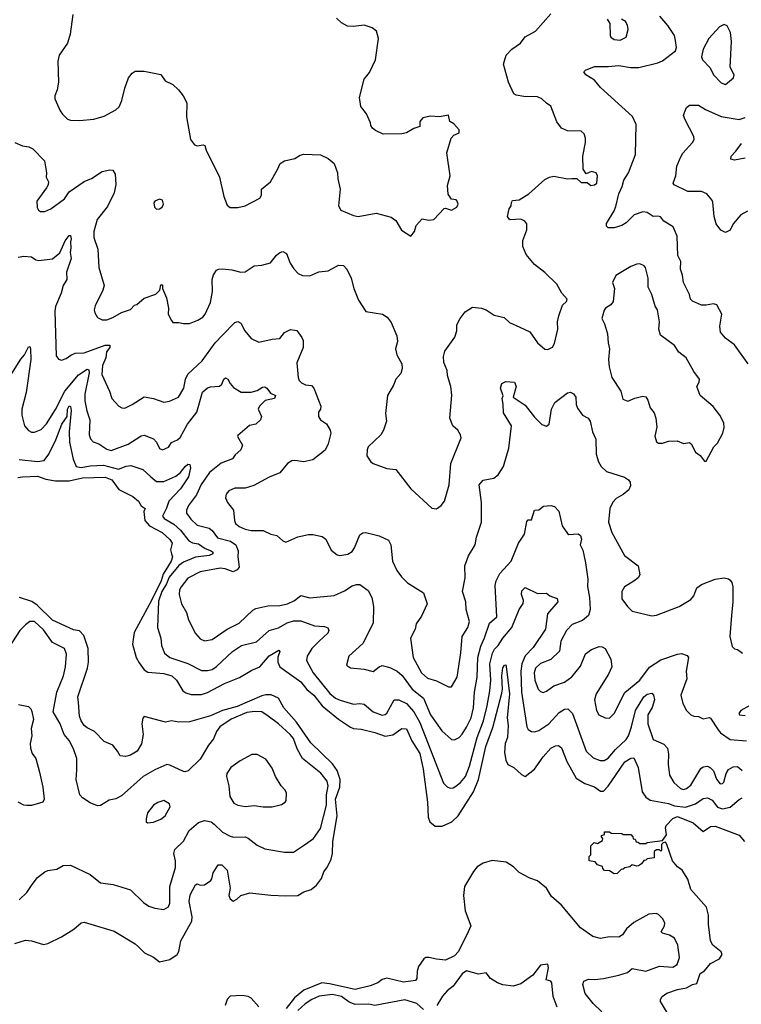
# Model space of a CAD drawing. Extents: x 2143765 to 2212931, y 878955 to 1017455.
# Tile 129 of 256: x 2195757 to 2200549, y 924153 to 930691. Entities that reach past the tile are written whole.
import ezdxf

# ---------------------------------------------------------------- set-up
doc = ezdxf.new("R2010")
doc.units = 0

msp = doc.modelspace()

# ---------------------------------------------------------------- linework, layer by layer
at = {"layer": '0CON20XD'}
for points in [[(2196109.4, 930725), (2196092.5, 930595), (2196074.3, 930535.7), (2196020, 930455), (2196010.6, 930415), (2196016, 930275), (2196006.2, 930225), (2195990, 930185), (2195990, 930165), (2196026.2, 930085), (2196042.7, 930062.7), (2196075, 930031.2), (2196095, 930023.8), (2196155, 930022), (2196249.5, 930030.5), (2196318.8, 930051.2), (2196395, 930091.2), (2196417.3, 930112.7), (2196435.8, 930154.2), (2196456, 930235), (2196480, 930305), (2196505, 930336.7), (2196525, 930348.8), (2196585, 930350), (2196695, 930326.2), (2196723.3, 930285), (2196775, 930261.2), (2196811.2, 930225), (2196843.8, 930185), (2196868.3, 930138.3), (2196866.1, 930046.1), (2196892, 929895), (2196918.8, 929858.8), (2196935, 929853.8), (2196975, 929860), (2196986.1, 929856.1), (2196996, 929825), (2197084.1, 929644.1), (2197113.6, 929516.4), (2197135, 929460), (2197155, 929443.3), (2197205, 929443.8), (2197254.1, 929455.9), (2197351.2, 929505), (2197362.5, 929525), (2197363.8, 929565), (2197422.5, 929615), (2197470, 929695), (2197486.7, 929735), (2197516, 929754), (2197585, 929770), (2197619.7, 929790.3), (2197645, 929797.5), (2197755, 929792.5), (2197805, 929769.2), (2197845.8, 929735), (2197867.3, 929675), (2197869.5, 929635), (2197886.2, 929565), (2197873.8, 929455), (2197890, 929425), (2197975, 929390), (2198005, 929384.3), (2198125, 929406.7), (2198225, 929378.8), (2198255, 929356.7), (2198292.3, 929292.3), (2198355, 929252.5), (2198378.8, 929285), (2198390, 929325), (2198430.8, 929369.2), (2198475, 929360.5), (2198507.5, 929365), (2198575, 929436.7), (2198585, 929440), (2198625, 929426), (2198660.8, 929445), (2198668.1, 929465), (2198662, 929485), (2198655, 929493.8), (2198625, 929498.8), (2198601.9, 929531.9), (2198598.8, 929588.8), (2198616, 929655), (2198593.9, 929806.1), (2198623.3, 929905), (2198640, 929925), (2198675, 929940), (2198675, 929960), (2198639.3, 929999.3), (2198613.9, 930013.9), (2198605, 930056.7), (2198545, 930046.7), (2198485, 930050), (2198435, 930040), (2198414.2, 930015.8), (2198415, 929982.5), (2198375, 929968.8), (2198325, 929938.8), (2198295, 929932), (2198171.7, 929931.7), (2198120, 929955), (2198100.7, 929970.7), (2198088.3, 929988.3), (2198087.5, 930005), (2198060, 930065), (2198023.3, 930115), (2198013.3, 930175), (2198043.8, 930295), (2198079.7, 930340.3), (2198121.2, 930425), (2198140, 930565), (2198126.7, 930615), (2198097.7, 930637.7), (2198045, 930653.8), (2197975, 930646.2), (2197935, 930648.8), (2197895, 930670), (2197860.5, 930700.5)], [(2199078.7, 928648.7), (2199145, 928619.2), (2199195, 928545.8), (2199245, 928504), (2199265, 928501.2), (2199295, 928516.7), (2199308.3, 928541.7), (2199331.9, 928635), (2199329.2, 928685), (2199338.1, 928725), (2199361.2, 928795), (2199389.3, 928820.7), (2199393.3, 928835), (2199356.7, 928875), (2199323.8, 928935), (2199245, 929012), (2199175, 929066), (2199121.2, 929131.2), (2199098.8, 929185), (2199098, 929225), (2199125.6, 929295), (2199124.2, 929335), (2199112.4, 929352.4), (2199085, 929366), (2199015, 929362.5), (2199007, 929367), (2198997.5, 929385), (2199006.7, 929435), (2199020, 929455), (2199022.7, 929477.3), (2199030.8, 929489.2), (2199075, 929494), (2199138, 929535), (2199245, 929628.8), (2199275, 929646.2), (2199305, 929651.2), (2199394.1, 929634.1), (2199423, 929637), (2199457, 929637), (2199485, 929610), (2199525, 929610), (2199550.7, 929590.7), (2199575, 929593.8), (2199588.8, 929605), (2199593.8, 929655), (2199585, 929673.3), (2199555, 929683.3), (2199518.3, 929668.3), (2199498.3, 929698.3), (2199496.1, 929783.9), (2199513.9, 929876.1), (2199513.8, 929905), (2199505, 929932.5), (2199485, 929950), (2199395, 929952), (2199355, 929971.2), (2199323.2, 930013.2), (2199285, 930117.5), (2199255, 930136.7), (2199225, 930166.2), (2199195, 930178.8), (2199105, 930180.8), (2199055, 930190), (2199038.8, 930198.8), (2199003.1, 930275), (2198970, 930395), (2198988.8, 930455), (2199024.5, 930495.5), (2199083.8, 930535), (2199115, 930576.7), (2199182.5, 930615), (2199285, 930728.8)], [(2199715, 929450), (2199735.4, 929535), (2199757.6, 929582.4), (2199768.8, 929625), (2199799.5, 929675), (2199845.8, 929795), (2199851.1, 929995), (2199826.9, 930046.9), (2199615, 930240), (2199575, 930288.1), (2199516.7, 930325), (2199503.3, 930345), (2199515, 930356.2), (2199575, 930380.6), (2199665, 930380), (2199735, 930387.5), (2199812.9, 930372.9), (2199867.8, 930372.2), (2199995, 930403.5), (2200025, 930416.9), (2200113.3, 930485), (2200120, 930505), (2200112.3, 930552.3), (2200105.7, 930585), (2200061.7, 930651.7), (2200008.1, 930715)], [(2199657.5, 930695), (2199676.7, 930665), (2199678.8, 930585), (2199683.3, 930575), (2199705, 930560), (2199745, 930555.8), (2199783.8, 930575), (2199797.1, 930625), (2199794.1, 930654.1), (2199779.5, 930679.5), (2199754, 930694)], [(2200445, 930261.2), (2200496.4, 930303.6), (2200501.9, 930325), (2200474.4, 930375), (2200483.6, 930545), (2200476.4, 930605), (2200455, 930650), (2200435, 930659.4), (2200405, 930643.3), (2200334.6, 930565), (2200295.4, 930494.6), (2200286, 930445), (2200292, 930425), (2200341.7, 930371.7), (2200365.7, 930325), (2200415, 930272.5), (2200445, 930261.2)], [(2200590.5, 929419.5), (2200545, 929396), (2200495.6, 929334.4), (2200475, 929294), (2200445, 929278.8), (2200414.1, 929294.1), (2200382, 929335), (2200369.4, 929385), (2200359.8, 929479.8), (2200354.3, 929495), (2200321.2, 929535), (2200285, 929550.6), (2200195, 929550), (2200103.8, 929595), (2200096.2, 929605), (2200114.4, 929655), (2200121.7, 929718.3), (2200144.4, 929775.6), (2200162, 929805), (2200225.8, 929875), (2200237.1, 929895), (2200232.9, 929915), (2200176.3, 930026.3), (2200165.8, 930055), (2200171.4, 930075), (2200185, 930106.7), (2200205.8, 930124.2), (2200265, 930123.1), (2200312, 930095), (2200415, 930048.5), (2200535, 930028.5), (2200575, 930040.9)], [(2195724.8, 929874.8), (2195775, 929853.8), (2195817.2, 929847.2), (2195845, 929832.5), (2195923, 929753), (2195934.5, 929675), (2195932.2, 929645), (2195947.8, 929615), (2195947.1, 929595), (2195935.5, 929574.5), (2195871.2, 929485), (2195873.6, 929443.6), (2195882.5, 929425), (2195895, 929416.7), (2195925, 929416.2), (2195965, 929434.2), (2196055, 929501.9), (2196085, 929546.9), (2196185, 929616.5), (2196234.6, 929635.4), (2196305, 929683.3), (2196355, 929694.4), (2196375, 929691.9), (2196390.8, 929665), (2196395.5, 929595.5), (2196385, 929542), (2196340.6, 929449.4), (2196272.7, 929365), (2196250.8, 929285), (2196250, 929245), (2196276, 929166), (2196283.6, 929045), (2196317.5, 928925), (2196310.5, 928895), (2196258.7, 928791.3), (2196252.9, 928765), (2196256.2, 928745), (2196274.3, 928714.3), (2196305, 928698), (2196335, 928697.5), (2196375, 928712.5), (2196432.4, 928747.6), (2196494.2, 928765.8), (2196520, 928795), (2196535, 928800), (2196585, 928842.5), (2196660.7, 928869.3), (2196687.5, 928895), (2196695, 928930), (2196705, 928930), (2196706.7, 928905), (2196732.5, 928845), (2196746.2, 928775), (2196743.8, 928735), (2196765, 928692.5), (2196775, 928680), (2196815, 928680), (2196845, 928672.5), (2196885, 928674.5), (2196941.2, 928695), (2196974.2, 928715), (2196989.4, 928735), (2197025, 928813.3), (2197037.9, 928885), (2197035.3, 928964.7), (2197045, 928996), (2197065, 929027.1), (2197077.5, 929035), (2197105, 929036.7), (2197165, 929030.5), (2197225.5, 929014.5), (2197255, 929015.6), (2197315, 929056), (2197365, 929060.8), (2197423.7, 929076.3), (2197463.4, 929126.6), (2197484.5, 929145.5), (2197505, 929151.9), (2197528.6, 929138.6), (2197554.3, 929075), (2197577.2, 929037.2), (2197606.2, 929005), (2197635, 928991.9), (2197685, 928990), (2197744.3, 929015.7), (2197805, 929024.3), (2197875, 929060), (2197908.7, 929058.7), (2197930, 929035), (2197958, 928975), (2197975.6, 928905), (2198007.6, 928827.6), (2198055, 928754), (2198165.6, 928735.6), (2198196.6, 928716.6), (2198225, 928680), (2198261.7, 928591.7), (2198265.8, 928554.2), (2198254, 928505), (2198262.5, 928465), (2198294, 928405), (2198298, 928375), (2198289.3, 928340.7), (2198254.2, 928305), (2198240, 928265), (2198198.8, 928195), (2198185.7, 928075), (2198194, 928025), (2198173.8, 927965), (2198155.9, 927934.1), (2198071.2, 927855), (2198063.8, 927835), (2198063.3, 927795), (2198090, 927755), (2198104.1, 927744.1), (2198195, 927710), (2198255, 927703.8), (2198355.8, 927575.8), (2198495, 927447.5), (2198525, 927443.3), (2198555.9, 927464.1), (2198578.1, 927495), (2198608.3, 927601.7), (2198620, 927745), (2198688, 927915), (2198684, 927935), (2198665.8, 927965), (2198634.6, 927994.6), (2198613.5, 928045), (2198626.8, 928196.8), (2198620.8, 928255), (2198598.3, 928328.3), (2198595, 928362.5), (2198573.5, 928415), (2198572.7, 928455), (2198580.8, 928489.2), (2198647.4, 928582.6), (2198661.1, 928625), (2198661.1, 928665), (2198682.2, 928707.8), (2198715, 928752), (2198765, 928782), (2198825, 928775.8), (2198855, 928763.8), (2198908.3, 928728.3), (2198973.9, 928713.9), (2199009.5, 928679.5), (2199078.7, 928648.7)], [(2200575, 929771.4), (2200505, 929757.1), (2200478.8, 929765), (2200481.4, 929785), (2200513, 929817), (2200550.5, 929869.5)], [(2196665, 929433.3), (2196685, 929433.8), (2196703.3, 929445), (2196713.3, 929465), (2196705, 929492.5), (2196685, 929500), (2196655, 929486.7), (2196647.5, 929475), (2196652.5, 929445), (2196665, 929433.3)], [(2200594, 928405), (2200537.8, 928485), (2200503, 928533), (2200445, 928575.6), (2200411.9, 928615), (2200406.7, 928655), (2200419.2, 928735), (2200387.6, 928797.6), (2200365, 928804.3), (2200315, 928794.2), (2200285.8, 928795.8), (2200225, 928822.5), (2200212.5, 928835), (2200205.7, 928865), (2200165.8, 928945.8), (2200158.6, 928995), (2200144.4, 929035), (2200146.9, 929085), (2200126.9, 929125), (2200124.4, 929254.4), (2200096, 929315), (2200035, 929354), (2200012.5, 929382.5), (2199995, 929387.3), (2199965, 929384.3), (2199925, 929410.5), (2199895.4, 929415.4), (2199836.7, 929395), (2199785, 929341.1), (2199756.5, 929323.5), (2199705, 929308.3), (2199665, 929309.2), (2199655, 929319.5), (2199653.4, 929336.6), (2199705, 929422), (2199715, 929450)], [(2195746.4, 929113.6), (2195785, 929121.2), (2195835, 929116.9), (2195865, 929095.8), (2195885, 929091.1), (2195976, 929104), (2196025, 929143.1), (2196058.5, 929221.5), (2196085, 929257.5), (2196095, 929258), (2196099.6, 929235), (2196093.8, 929215), (2196097.5, 929175), (2196092.5, 929145), (2196098.8, 929105), (2196068.5, 929015), (2196070.5, 928965), (2196045.5, 928925), (2196033.5, 928875), (2195995, 928786.7), (2195991.5, 928755), (2195999.5, 928459.5), (2196015, 928436.7), (2196035, 928431.2), (2196065, 928440.8), (2196096.4, 928463.6), (2196125, 928476.5), (2196185, 928479.2), (2196325, 928529.7), (2196355, 928528.8), (2196355.5, 928515), (2196334.2, 928485), (2196328.9, 928445), (2196306.9, 928395), (2196301.8, 928335), (2196352.7, 928225), (2196369.1, 928175), (2196415, 928125.5), (2196435, 928114.4), (2196455, 928112.2), (2196505, 928135.5), (2196585, 928187.3), (2196645, 928176.6), (2196715, 928150.8), (2196752.7, 928157.3), (2196811.2, 928185), (2196847.3, 928245), (2196858.5, 928305), (2196873.9, 928336.1), (2196969.2, 928425), (2197054.8, 928545.2), (2197104.8, 928595.2), (2197185, 928680), (2197205, 928686), (2197225.6, 928675.6), (2197252.5, 928625), (2197295, 928573.8), (2197345, 928548.6), (2197435, 928570.5), (2197485, 928574.5), (2197515.6, 928614.4), (2197555, 928634.1), (2197597.5, 928627.5), (2197630, 928580), (2197639.7, 928559.7), (2197638.9, 928515), (2197597.6, 928412.4), (2197605.6, 928315), (2197613.3, 928295), (2197629.1, 928279.1), (2197656.3, 928266.3), (2197695, 928261.2), (2197711.3, 928245), (2197758.2, 928125), (2197755.5, 928105), (2197742.2, 928085), (2197742, 928055), (2197755.8, 928035), (2197795, 928007.1), (2197820, 927965), (2197824.5, 927945), (2197806.6, 927875), (2197785, 927833.5), (2197705, 927768.2), (2197644, 927754), (2197585, 927764.5), (2197565, 927762.2), (2197535.5, 927744.5), (2197485, 927682.5), (2197415, 927653.1), (2197311.7, 927598.3), (2197255, 927580), (2197185, 927579.5), (2197146.9, 927563.1), (2197129.1, 927540.9), (2197124.6, 927515), (2197136.4, 927485), (2197177.9, 927435), (2197182.9, 927365), (2197190.5, 927345), (2197214.3, 927325), (2197255, 927307.7), (2197295, 927298.1), (2197375, 927299.2), (2197425, 927273.8), (2197465, 927266.7), (2197505, 927230), (2197525, 927221.2), (2197605, 927256.2), (2197675, 927273.3), (2197705, 927273.3), (2197765, 927260), (2197790.7, 927240.7), (2197825, 927167.5), (2197865, 927136.7), (2197883, 927133), (2197937.3, 927142.7), (2197965, 927160.8), (2197981.1, 927185), (2198015, 927270), (2198035, 927283.3), (2198055, 927285.6), (2198145, 927264.4), (2198206.2, 927235), (2198222.9, 927205), (2198232.2, 927095), (2198262.7, 927032.7), (2198291.9, 926991.9), (2198331.9, 926951.9), (2198439.2, 926885), (2198463.3, 926813.3), (2198425, 926731.2), (2198391.1, 926678.9), (2198382.9, 926645), (2198353.5, 926585), (2198371, 926455), (2198425, 926353.5), (2198465, 926318.2), (2198525, 926301.1), (2198605, 926261.2), (2198625, 926261.2), (2198661.8, 926325), (2198687.4, 926487.4), (2198696.2, 926595), (2198733.1, 926655), (2198743.8, 926695), (2198721.1, 926775), (2198719.4, 926825), (2198698.9, 926895), (2198715.5, 926984.5), (2198712.9, 927065), (2198738.7, 927131.3), (2198782.9, 927205), (2198791.9, 927255), (2198824.3, 927355), (2198823.3, 927485), (2198808.3, 927601.7), (2198835, 927632.5), (2198905, 927647.5), (2198935, 927668.8), (2198970.6, 927725), (2199005.5, 927845), (2199024.2, 927995), (2198970.2, 928080.2), (2198968.8, 928138.8), (2198961.2, 928175), (2198967, 928193), (2198951.2, 928245), (2198960, 928275), (2198985, 928288.8), (2199042.5, 928285), (2199053.8, 928255), (2199033.8, 928183.8), (2199115, 928132), (2199175, 928050.8), (2199225, 928002), (2199255, 927991.2), (2199273.8, 928005), (2199288.1, 928105), (2199310.9, 928149.1), (2199395, 928213.3), (2199415, 928217.5), (2199435, 928207.5), (2199451.2, 928185), (2199451.9, 928135), (2199461.4, 928111.4), (2199495.8, 928065.8), (2199532.5, 928045), (2199545.8, 928025.8), (2199561.2, 927955), (2199582.5, 927905), (2199585.8, 927805.8), (2199601.2, 927755), (2199618.8, 927725), (2199655, 927690.8), (2199772.7, 927652.7), (2199800, 927635), (2199810.5, 927620.5), (2199814, 927595), (2199801.7, 927568.3), (2199765, 927537.5), (2199718.1, 927511.9), (2199696.4, 927486.4), (2199675.4, 927445), (2199667.5, 927355), (2199689.4, 927285), (2199774.2, 927134.2), (2199863.3, 927065), (2199876.2, 927005), (2199863.8, 926985), (2199835, 926962), (2199774, 926925), (2199756.2, 926895), (2199756.7, 926845), (2199792.5, 926795), (2199823.6, 926763.6), (2199955, 926732), (2199985, 926736), (2200136.7, 926795), (2200215, 926841.4), (2200234.4, 926865), (2200255, 926917.5), (2200285, 926940), (2200375.9, 926975.9), (2200435, 926984), (2200465, 926978), (2200475, 926970), (2200486, 926955), (2200492, 926925), (2200494, 926825), (2200484.3, 926734.3), (2200472.2, 926595), (2200489.5, 926529.5), (2200505, 926513.3), (2200525, 926510), (2200556.7, 926485)], [(2200315, 927760), (2200366.4, 927853.6), (2200390.7, 927879.3), (2200426.2, 927945), (2200435.9, 927984.1), (2200433.8, 928015), (2200406.2, 928065), (2200361.7, 928121.7), (2200276.7, 928195), (2200253.3, 928255), (2200270, 928285), (2200271.2, 928305), (2200234.2, 928354.2), (2200183.3, 928445), (2200135, 928483.8), (2200105, 928527.5), (2200012.9, 928595), (2200002.5, 928635), (2200005.7, 928685.7), (2199992, 928765), (2199977.8, 928787.8), (2199956.2, 928866.2), (2199930.6, 928915), (2199930.6, 928975), (2199913.8, 929045), (2199905, 929056.2), (2199875, 929070), (2199855, 929067.5), (2199815, 929052), (2199715, 928992.5), (2199693.3, 928945), (2199708, 928905), (2199699.3, 928820.7), (2199683, 928797), (2199647.5, 928775), (2199638.3, 928761.7), (2199623.6, 928706.4), (2199641.7, 928671.7), (2199661.2, 928605), (2199664.2, 928545), (2199672.9, 928505), (2199666.5, 928435), (2199672.2, 928385), (2199689.5, 928315), (2199749.2, 928225), (2199761.9, 928171.9), (2199795, 928158), (2199842.5, 928177.5), (2199895, 928190), (2199915, 928186.2), (2199928.8, 928165), (2199945, 928113.3), (2199971.2, 928081.2), (2199982, 928045), (2199989.2, 927985), (2199974, 927925), (2199985, 927887.5), (2199998.8, 927878.8), (2200025, 927878), (2200065, 927892), (2200123.9, 927893.9), (2200165, 927876.7), (2200205, 927882.5), (2200216.7, 927875), (2200245, 927820), (2200276.4, 927796.4), (2200305, 927760), (2200315, 927760)], [(2195695, 928324.3), (2195764, 928436), (2195790, 928465), (2195815, 928518), (2195825, 928520), (2195830, 928505), (2195831.6, 928435), (2195800.2, 928215), (2195772.5, 928105), (2195772.1, 928065), (2195788.9, 927995), (2195815, 927962.5), (2195835, 927952.5), (2195855, 927951.4), (2195899.6, 927970.4), (2195935, 928008.1), (2195995, 928103.1), (2196056.7, 928225), (2196147.2, 928332.8), (2196205, 928370.3), (2196215.5, 928365.5), (2196217.7, 928345), (2196189.7, 928205), (2196190.7, 928160.7), (2196203, 928093), (2196223.3, 928035), (2196219.1, 927935), (2196227.9, 927907.9), (2196245, 927887.5), (2196282, 927875), (2196335, 927838.1), (2196365, 927830.6), (2196478.4, 927871.6), (2196565, 927927.8), (2196585, 927931.9), (2196645, 927908.1), (2196665.3, 927885.3), (2196685, 927844.2), (2196705, 927835.7), (2196745, 927853.1), (2196765.7, 927884.3), (2196805, 927901.8), (2196823.6, 927916.4), (2196871.3, 928005), (2196934, 928085), (2196971.6, 928218.4), (2197005, 928245.4), (2197025, 928253.6), (2197085, 928258.1), (2197099.1, 928270.9), (2197112.9, 928305), (2197125, 928311.8), (2197140.6, 928305), (2197154.6, 928274.6), (2197177.6, 928247.6), (2197228.7, 928218.7), (2197295, 928218.1), (2197335, 928229.4), (2197369.1, 928250.9), (2197385, 928252.5), (2197398.8, 928245), (2197422, 928212), (2197455.7, 928195), (2197449.4, 928175), (2197388.5, 928161.5), (2197349.2, 928125), (2197341.4, 928105), (2197362.5, 928055), (2197355.4, 928034.6), (2197325, 928005.8), (2197284, 927996), (2197205, 927930), (2197203, 927923), (2197237.5, 927865), (2197226.7, 927835), (2197188.8, 927801.2), (2197171.2, 927775), (2197094.2, 927745.8), (2197018.5, 927685), (2196962.3, 927605), (2196931.1, 927535), (2196877.5, 927465), (2196865.7, 927435), (2196865.8, 927415), (2196892.9, 927375), (2196935.3, 927335.3), (2197015, 927314.7), (2197035, 927300), (2197071.1, 927251.1), (2197157.3, 927227.3), (2197191.8, 927205), (2197208.8, 927165), (2197205.4, 927125), (2197213.8, 927055), (2197202.4, 927037.6), (2197175, 927025.3), (2197121.2, 927045), (2197088.1, 927048.1), (2196955, 927025.3), (2196875, 926983.8), (2196828.8, 926925), (2196819.6, 926905), (2196816.4, 926875), (2196831.7, 926811.7), (2196865.8, 926755), (2196878.6, 926705), (2196924.2, 926615), (2196955, 926579.2), (2196985, 926565.6), (2197035, 926575.5), (2197135, 926644.5), (2197214, 926685), (2197305, 926769.4), (2197325, 926781.1), (2197405, 926800), (2197485, 926801.8), (2197535, 926812.9), (2197581.4, 926835), (2197625, 926867.7), (2197685, 926852.9), (2197845, 926867.5), (2197915, 926899.4), (2197965, 926931.1), (2197995, 926940.8), (2198015, 926940), (2198070.9, 926900.9), (2198095.7, 926855), (2198107.1, 926795), (2198104, 926685), (2198035, 926550), (2197944, 926465), (2197927.5, 926405), (2197955, 926387.5), (2198045, 926378), (2198105, 926362.5), (2198145, 926394), (2198165, 926402), (2198215, 926388.9), (2198265, 926364.5), (2198296.6, 926336.6), (2198362.5, 926245), (2198439.6, 926185), (2198484.7, 926075), (2198559.6, 925969.6), (2198625, 925912.5), (2198645, 925910), (2198675, 925925.7), (2198695, 925947.8), (2198725, 925992.5), (2198755.3, 926055), (2198771.2, 926121.2), (2198778.2, 926225), (2198795.7, 926325), (2198800.2, 926455), (2198819.1, 926530.9), (2198845, 926587.1), (2198876.9, 926683.1), (2198926.2, 926725), (2198915.7, 926935), (2198921.4, 926965), (2198945.3, 927014.7), (2199022, 927095), (2199070.6, 927215), (2199110, 927275), (2199125, 927360), (2199135, 927370), (2199155, 927370), (2199176.4, 927433.6), (2199205, 927436.7), (2199235, 927460.8), (2199284.1, 927464.1), (2199308, 927458), (2199338, 927428), (2199359.1, 927329.1), (2199395, 927278.8), (2199405, 927272), (2199465, 927278.1), (2199481.1, 927265), (2199487.4, 927242.6), (2199478.9, 927205), (2199497.8, 927167.8), (2199513.9, 927085), (2199530, 926975), (2199528, 926928), (2199541.2, 926855), (2199545.4, 926775), (2199534.5, 926735), (2199495, 926702.7), (2199425, 926675.4), (2199388.5, 926635), (2199350.5, 926565), (2199342.3, 926497.7), (2199285, 926442.5), (2199215, 926416.8), (2199183.6, 926385), (2199173.8, 926355), (2199177.9, 926305), (2199200, 926245), (2199215, 926229.5), (2199234.6, 926224.6), (2199255, 926232.1), (2199305, 926267.9), (2199375, 926292.7), (2199423.2, 926326.8), (2199480.6, 926399.4), (2199515, 926479.4), (2199555, 926508.5), (2199605, 926528.5), (2199625, 926527.8), (2199646.3, 926516.3), (2199683.3, 926445), (2199689.1, 926395), (2199667.7, 926345), (2199584.6, 926215), (2199574.6, 926175), (2199587.1, 926105), (2199604, 926075), (2199645, 926055.8), (2199675, 926054), (2199705, 926083.8), (2199775.6, 926224.4), (2199874.7, 926305.3), (2199938.9, 926391.1), (2200015, 926439.5), (2200125, 926479.1), (2200152.1, 926482.1), (2200188.8, 926468.8), (2200197.5, 926455), (2200183.8, 926365), (2200187.1, 926315), (2200148.2, 926205), (2200160.3, 926150.3), (2200186, 926105), (2200215, 926076.2), (2200235, 926066.7), (2200265, 926063.8), (2200295, 926048.8), (2200335, 926057.5), (2200345, 926054), (2200394.5, 925975), (2200411.9, 925955), (2200475, 925911.2), (2200583.5, 925903.5)], [(2195755, 927770), (2195875, 927756.2), (2195919.1, 927765), (2195951.9, 927805), (2195998, 927902), (2196036.7, 928005), (2196071.6, 928055), (2196074.2, 928105), (2196085, 928126.9), (2196095, 928121.4), (2196099, 928095), (2196085.6, 927955), (2196087.3, 927885), (2196112.9, 927772.9), (2196133.5, 927725), (2196165, 927718.1), (2196225, 927728.5), (2196315, 927733), (2196413.6, 927706.4), (2196465, 927727.1), (2196495, 927731.5), (2196575, 927703.1), (2196627.7, 927655), (2196665, 927623.9), (2196715, 927624.1), (2196795, 927659.2), (2196824.5, 927685), (2196855.6, 927725), (2196875, 927739.5), (2196888.3, 927738.3), (2196891.1, 927715), (2196879.2, 927655), (2196824.8, 927575), (2196747.9, 927495), (2196732.7, 927447.3), (2196706.2, 927395), (2196717.8, 927377.8), (2196781, 927341), (2196825, 927301.9), (2196879.8, 927229.8), (2196905, 927218.1), (2196945, 927211.3), (2196989, 927179), (2197028.9, 927165), (2197040.8, 927155), (2197039.1, 927145), (2197015, 927133.9), (2196925, 927121.9), (2196845, 927089), (2196815, 927067.9), (2196749.6, 926990.4), (2196732, 926945), (2196701.1, 926895), (2196680.1, 926830.1), (2196672.1, 926655), (2196695.7, 926585), (2196698.6, 926535), (2196720, 926485), (2196755, 926455.5), (2196875, 926415.3), (2196965, 926370.5), (2197005, 926369.1), (2197035, 926375.6), (2197064.6, 926395.4), (2197170, 926495), (2197229.4, 926535), (2197329, 926561), (2197415, 926635.3), (2197475, 926653.2), (2197534.3, 926685.7), (2197575, 926699.1), (2197625, 926700), (2197715, 926665.7), (2197782, 926662), (2197802.6, 926652.6), (2197810.4, 926635), (2197803, 926617), (2197745, 926563.6), (2197697.1, 926515), (2197665.4, 926464.6), (2197661.1, 926435), (2197706.5, 926355), (2197817.6, 926217.6), (2197855, 926186.8), (2197885, 926171.6), (2197975, 926146.4), (2198015, 926150.9), (2198045, 926145.5), (2198105, 926094.6), (2198165, 926074), (2198185, 926078.2), (2198195, 926086.9), (2198245, 926175.5), (2198275, 926174.6), (2198325, 926150.3), (2198374.1, 926095), (2198413.9, 926025), (2198572.1, 925622.1), (2198595, 925597.5), (2198615, 925588.6), (2198635, 925591.4), (2198652.5, 925602.5), (2198685, 925625.6), (2198717.8, 925665), (2198744.8, 925735.2), (2198794.4, 925925), (2198837.1, 926035), (2198862.4, 926135), (2198878.3, 926235), (2198885.6, 926305), (2198879.6, 926415), (2198898, 926485), (2198909.7, 926510.3), (2198935.3, 926535), (2198965.9, 926584.1), (2199025.2, 926654.8), (2199074.8, 926775.3), (2199101.8, 926815), (2199103.5, 926835), (2199090.5, 926875), (2199091.3, 926898.7), (2199115, 926920), (2199195, 926881.8), (2199255, 926884.2), (2199278, 926865), (2199295, 926859.1), (2199326.8, 926846.8), (2199330.5, 926825), (2199262.5, 926745), (2199249.7, 926645), (2199167, 926523), (2199113.3, 926466.7), (2199092.4, 926415), (2199084.3, 926364.3), (2199089.2, 926225), (2199124.7, 925994.7), (2199135, 925977.5), (2199155, 925965.6), (2199175, 925963.5), (2199205, 925970.8), (2199270.5, 926015), (2199339.4, 926090.6), (2199375, 926112.5), (2199396.9, 926115), (2199429.1, 926085), (2199519.4, 925835), (2199565, 925790), (2199611.2, 925771.2), (2199638.6, 925771.4), (2199665, 925786.9), (2199714.8, 925845.2), (2199785, 925911.3), (2199799.6, 925935), (2199819.8, 925995), (2199847.4, 926105), (2199902.7, 926195), (2199925, 926211.5), (2199955, 926219.4), (2199966.8, 926206.8), (2199972.5, 926175), (2199958, 926125), (2199929, 926075), (2199928.3, 926015), (2199965, 925910.6), (2200035, 925881.4), (2200058.6, 925855), (2200065.6, 925815), (2200063.1, 925746.9), (2200072.1, 925675), (2200101.2, 925625), (2200145, 925585.5), (2200165, 925580), (2200185, 925586.5), (2200215, 925608.1), (2200280.8, 925719.2), (2200295, 925729.4), (2200325, 925734.4), (2200345, 925724.4), (2200365, 925702.9), (2200385, 925648.6), (2200408.2, 925618.2), (2200425, 925618.6), (2200432.4, 925627.6), (2200448.2, 925685), (2200465, 925711.9), (2200495, 925730.5), (2200525, 925731.5), (2200555, 925706.5)], [(2195745, 927650), (2195775, 927656.4), (2195875, 927658.9), (2195930.3, 927640.3), (2195995, 927628.6), (2196085, 927629.6), (2196175, 927648.8), (2196325, 927653.4), (2196370, 927635), (2196415, 927570.9), (2196508, 927525), (2196546.7, 927495), (2196563.8, 927463.8), (2196590, 927445), (2196582.5, 927425), (2196588.8, 927365), (2196619.3, 927329.3), (2196704.3, 927285), (2196755, 927240), (2196769.2, 927215), (2196759.7, 927170.3), (2196765, 927143.8), (2196771.9, 927125), (2196763.9, 927095), (2196711.2, 927008.8), (2196696.1, 926965), (2196631.8, 926835), (2196518.1, 926621.9), (2196507.5, 926545), (2196531.3, 926455), (2196550.1, 926420.1), (2196585, 926373.1), (2196608, 926358), (2196715, 926350), (2196768.1, 926335), (2196799.6, 926305), (2196840.6, 926235), (2196860.7, 926220.7), (2196895, 926209.7), (2196965, 926211.2), (2197005, 926222.8), (2197117.1, 926282.9), (2197216.7, 926323.3), (2197298, 926372), (2197351.1, 926395), (2197415, 926467.9), (2197477.5, 926505), (2197484, 926495), (2197472, 926458), (2197471.5, 926425), (2197484.5, 926395), (2197625, 926294.6), (2197664.2, 926244.2), (2197709.7, 926205), (2197765.9, 926135), (2197875, 926047.4), (2197955, 925993.3), (2197975, 925984.1), (2198025, 925980.7), (2198115, 925958.2), (2198185, 925934.7), (2198235, 925942.5), (2198295, 925985.6), (2198325, 925981.4), (2198361.6, 925901.6), (2198415, 925817.5), (2198435.7, 925715), (2198466.5, 925495), (2198469.2, 925395), (2198481.5, 925365), (2198515.3, 925335.3), (2198563.3, 925335), (2198626.9, 925365), (2198669.6, 925405), (2198771.6, 925565), (2198803.1, 925646.9), (2198852.2, 925865), (2198898.3, 925991.7), (2198960.1, 926219.9), (2198963.8, 926245), (2198958.2, 926335), (2198965, 926386.7), (2198976.1, 926406.1), (2198985, 926406.7), (2198987.3, 926397.3), (2199010.5, 926215), (2198995.2, 926055.2), (2199000.4, 926005), (2198995.6, 925925), (2198981, 925885), (2198976.2, 925826.2), (2198984.8, 925774.8), (2198999.4, 925745), (2199038, 925725), (2199089.5, 925679.5), (2199115, 925666.7), (2199175, 925714.2), (2199232.7, 925797.3), (2199285, 925854.4), (2199315, 925870), (2199335, 925871.5), (2199355.3, 925855.3), (2199391.5, 925765), (2199453.1, 925655), (2199509.4, 925619.4), (2199575, 925597.5), (2199615, 925568.6), (2199635, 925567.5), (2199665, 925600.6), (2199718.8, 925678.8), (2199775, 925762.5), (2199815, 925787.5), (2199835, 925790), (2199863.3, 925725), (2199891.2, 925565), (2199915, 925528.9), (2199945, 925509.2), (2200065, 925487.2), (2200105, 925472.1), (2200177.6, 925462.4), (2200245.6, 925484.4), (2200295, 925519.1), (2200325, 925523.5), (2200355, 925508.2), (2200392, 925462), (2200425, 925450.6), (2200475, 925462.3), (2200535, 925513.3), (2200555, 925523.3)], [(2195725, 924556.7), (2195795, 924578.1), (2195835.5, 924575.5), (2195915, 924551.2), (2195945, 924556), (2196035, 924600.8), (2196116.8, 924653.2), (2196165, 924694), (2196185, 924699.2), (2196385, 924638.1), (2196525, 924555.6), (2196547.1, 924535), (2196585.4, 924495.4), (2196646, 924466), (2196685, 924435.6), (2196755, 924450), (2196804, 924485), (2196814.2, 924505), (2196826.7, 924575), (2196901.5, 924705), (2196903.1, 924735), (2196882.7, 924835), (2196889.7, 924880.3), (2196925, 924946.7), (2196935, 924952.5), (2196955, 924944), (2196985, 924946.2), (2197026.2, 924975), (2197034.1, 924985.9), (2197043.2, 925026.8), (2197075, 925080), (2197099.7, 925079.7), (2197134.3, 925044.3), (2197154.4, 924925), (2197145.8, 924875), (2197155, 924853.3), (2197175, 924838.8), (2197198.6, 924851.4), (2197225, 924876.2), (2197285, 924894.2), (2197425, 924877.1), (2197525, 924872.5), (2197605, 924876), (2197645, 924900.8), (2197693.4, 924916.6), (2197728.6, 924945), (2197761.3, 924988.7), (2197777.8, 925032.2), (2197801.9, 925065), (2197825, 925116), (2197834.8, 925155.2), (2197837.3, 925235), (2197865.9, 925404.1), (2197855.6, 925515), (2197882.6, 925595), (2197884.6, 925645), (2197866.3, 925705), (2197835, 925750.5), (2197689.7, 925889.7), (2197595, 926026.6), (2197512.3, 926122.3), (2197475.9, 926185), (2197427, 926207), (2197392.5, 926207.5), (2197365, 926201.5), (2197201.1, 926131.1), (2197105, 926103.6), (2197025, 926069.4), (2196885, 926028.2), (2196815, 926026.9), (2196765, 926035.6), (2196725, 926026.2), (2196585, 926063.3), (2196576.1, 926053.9), (2196568.6, 926015), (2196577.5, 925945), (2196566.7, 925883.3), (2196537.1, 925835), (2196492.7, 925807.3), (2196459.4, 925799.4), (2196424.1, 925804.1), (2196407.5, 925835), (2196375, 925873.9), (2196318.4, 925898.4), (2196253.4, 925965), (2196205, 925988.9), (2196186.4, 926005), (2196164.7, 926035), (2196155, 926066.2), (2196146.9, 926156.9), (2196144.5, 926195), (2196207.5, 926385), (2196214.1, 926425.9), (2196212.7, 926515), (2196182.4, 926602.4), (2196155, 926632.9), (2196115, 926639.6), (2195975, 926704.7), (2195874.3, 926804.3), (2195838.6, 926828.6), (2195755.9, 926854.1)], [(2195753, 924847), (2195804.5, 924895.5), (2195841.1, 924948.9), (2195875.8, 924994.2), (2195925, 925032.5), (2195945, 925042.5), (2196005, 925050), (2196045, 925076), (2196095, 925077.5), (2196224.4, 925014.4), (2196295, 924960), (2196377.9, 924947.9), (2196494.3, 924914.3), (2196579.7, 924829.7), (2196615.6, 924805.6), (2196655, 924790.8), (2196715, 924782), (2196745, 924800.8), (2196755.4, 924825), (2196754.7, 924935), (2196792.7, 925062.7), (2196792.2, 925105), (2196780.5, 925155), (2196788.3, 925181.7), (2196844.1, 925235.9), (2196881.9, 925308.1), (2196945, 925360), (2196985, 925373.1), (2197028, 925365), (2197049.6, 925349.6), (2197105.2, 925295.2), (2197155, 925268.8), (2197176.3, 925263.7), (2197254.5, 925264.5), (2197275.4, 925255.4), (2197335, 925210), (2197385, 925185.8), (2197515, 925162.9), (2197575, 925164.4), (2197648.3, 925211.7), (2197708.6, 925255), (2197755, 925320), (2197794.1, 925475), (2197794.7, 925545), (2197805.8, 925605), (2197798.2, 925635), (2197757.2, 925687.2), (2197635, 925785.8), (2197600, 925850), (2197575, 925917.1), (2197554.5, 925945), (2197475, 926016.2), (2197407.1, 926067.1), (2197365.3, 926095.3), (2197318.3, 926098.3), (2197265, 926091), (2197162.7, 926047.3), (2197087.1, 925995), (2197064.4, 925965), (2197044.2, 925915), (2197011.4, 925875), (2196955, 925780), (2196877, 925703), (2196855, 925695.8), (2196845, 925698.6), (2196755, 925742), (2196735, 925745.8), (2196655, 925710.9), (2196577.1, 925665), (2196433.6, 925536.4), (2196395, 925517.1), (2196352.1, 925507.9), (2196295, 925472.9), (2196275, 925471.4), (2196225, 925490), (2196173.6, 925523.6), (2196155.8, 925545), (2196133.1, 925645), (2196137, 925707), (2196136.5, 925785), (2196115, 925850), (2196085.4, 925905.4), (2196053.3, 925945), (2196025.3, 926015.3), (2195978.6, 926095), (2196003.8, 926226.2), (2196047.5, 926335), (2196061.1, 926395), (2196068.3, 926478.3), (2196054, 926515), (2195975.4, 926555.4), (2195915, 926640.6), (2195855, 926694.4), (2195825, 926694.4), (2195795, 926672.5), (2195757.9, 926635), (2195685, 926522.9)], [(2195750, 926145), (2195815, 926130), (2195830.8, 926115), (2195838, 926098), (2195848.1, 926045), (2195832.7, 925985), (2195838.8, 925935), (2195827.9, 925885), (2195829.3, 925855), (2195839.2, 925819.2), (2195865.6, 925785), (2195890, 925695), (2195911.8, 925595), (2195918.9, 925515), (2195911.2, 925495), (2195836.2, 925473.8), (2195805, 925472.5), (2195785, 925475.5), (2195746.7, 925495)], [(2200610, 926140), (2200546.7, 926105), (2200533.3, 926085), (2200537.5, 926075), (2200575, 926070.8)], [(2197435, 925464.4), (2197495, 925479.2), (2197520, 925495), (2197526.7, 925505), (2197528.8, 925555), (2197520.8, 925575), (2197494.7, 925604.7), (2197456.5, 925665), (2197435, 925720.8), (2197391.5, 925781.5), (2197335, 925812.5), (2197298.8, 925811.2), (2197220.5, 925769.5), (2197158.6, 925725), (2197132.9, 925685), (2197130, 925665), (2197146.7, 925605), (2197153.2, 925533.2), (2197179.3, 925489.3), (2197205, 925475.6), (2197255, 925465.6), (2197315, 925473.3), (2197374.4, 925464.4), (2197435, 925464.4)], [(2196605, 925357.5), (2196645, 925363.3), (2196695, 925382), (2196723.8, 925405), (2196756.2, 925465), (2196752.5, 925485), (2196715, 925506.2), (2196675, 925494.2), (2196645.8, 925475), (2196605.8, 925425), (2196596.2, 925385), (2196597.5, 925365), (2196605, 925357.5)], [(2200083.1, 924055), (2200013, 924173), (2200012.5, 924185), (2200023.3, 924205), (2200055, 924227.5), (2200125, 924252.2), (2200185, 924262.9), (2200225, 924285.8), (2200255, 924291.2), (2200275, 924358), (2200305, 924375.8), (2200345, 924424.2), (2200404, 924455), (2200422.5, 924485), (2200415, 924501.2), (2200360, 924545), (2200345.7, 924575), (2200331.9, 924685), (2200332.3, 924745), (2200317.7, 924797.7), (2200214.7, 924914.7), (2200195, 924983.3), (2200156.2, 925045), (2200125, 925065.5), (2200092.2, 925105), (2200055, 925213.3), (2200045, 925230), (2200030, 925225), (2200020, 925215), (2200020, 925175), (2200015, 925170), (2200005, 925180), (2199985, 925180), (2199971.7, 925168.3), (2199970, 925125), (2199925, 925120), (2199915, 925110), (2199901.7, 925108.3), (2199887.5, 925085), (2199867, 925073), (2199855, 925070), (2199825, 925080), (2199810, 925065), (2199775, 925060), (2199765, 925050), (2199751.7, 925048.3), (2199725, 925022.5), (2199705, 925020), (2199675, 925040), (2199641.7, 925041.7), (2199630, 925055), (2199628.3, 925068.3), (2199595, 925080), (2199578.3, 925098.3), (2199540, 925105), (2199540, 925135), (2199550, 925145), (2199550, 925205), (2199573, 925227), (2199595, 925220), (2199628.3, 925241.7), (2199630, 925255), (2199620, 925265), (2199620, 925275), (2199640, 925280), (2199641.7, 925298.3), (2199675, 925297.5), (2199685, 925290), (2199755, 925287.5), (2199765, 925280), (2199815, 925280), (2199830, 925265), (2199831.7, 925251.7), (2199845, 925250), (2199851.7, 925231.7), (2199865, 925230), (2199875, 925220), (2199915, 925220), (2199925, 925227.5), (2200025, 925240), (2200052, 925278), (2200045.3, 925325), (2200049.5, 925340.5), (2200093.8, 925386.2), (2200125, 925399.3), (2200228.6, 925358.6), (2200295, 925300), (2200345, 925334.2), (2200375, 925336.7), (2200535, 925275.6), (2200570.9, 925235)], [(2199623.2, 924103.2), (2199565, 924157.9), (2199512.5, 924225), (2199497.5, 924285), (2199504, 924306), (2199535, 924320), (2199577.3, 924317.3), (2199634, 924324), (2199735, 924346.2), (2199792.5, 924365), (2199825, 924390.5), (2199915, 924373.8), (2200005, 924407.3), (2200095, 924399.2), (2200122.9, 924417.1), (2200138.2, 924465), (2200127.3, 924545), (2200105, 924591.4), (2200073.5, 924613.5), (2200025.8, 924625.8), (2200016.2, 924635), (2200038.6, 924675), (2200040.8, 924695), (2200025, 924723.3), (2199999.1, 924749.1), (2199984.2, 924755.8), (2199935, 924752.9), (2199835, 924697.5), (2199786.2, 924655), (2199760, 924615), (2199735, 924599.4), (2199675, 924601.2), (2199615, 924589.4), (2199563.4, 924603.4), (2199481.8, 924661.8), (2199355, 924812.5), (2199289.7, 924869.7), (2199255, 924923.8), (2199195, 924974), (2199145, 924991.4), (2199075, 925027.9), (2199035.8, 925065.8), (2198986.8, 925096.8), (2198895, 925107.4), (2198835, 925090), (2198794.2, 925065), (2198770.2, 925035), (2198711.2, 924935), (2198704.6, 924875), (2198715.5, 924775), (2198753.1, 924675), (2198734.4, 924635), (2198671.5, 924505), (2198645, 924474.6), (2198585, 924447.5), (2198525, 924452.5), (2198475, 924464.6), (2198455, 924463.3), (2198440.6, 924455), (2198405.5, 924405), (2198396.1, 924373.9), (2198395.3, 924325), (2198385, 924311.2), (2198305, 924300.3), (2198195, 924327.5), (2198165, 924318.9), (2198135, 924296.9), (2198083.8, 924276.2), (2197985, 924250.9), (2197815, 924290.3), (2197763.2, 924296.8), (2197643.8, 924246.2), (2197582.7, 924197.3), (2197528, 924125)], [(2199326, 924135), (2199300, 924205), (2199290.8, 924295), (2199285, 924306), (2199253.3, 924315), (2199269.2, 924395), (2199265, 924420), (2199215, 924412.5), (2199165, 924346.7), (2199085, 924290), (2199035, 924273.8), (2198965, 924282), (2198930, 924295), (2198884.7, 924324.7), (2198855, 924361.9), (2198804.2, 924354.2), (2198725, 924374.5), (2198696.5, 924355), (2198636.5, 924273.5), (2198595, 924241.9), (2198565, 924207.1), (2198528.2, 924145)], [(2197345.5, 924135.5), (2197294.6, 924194.6), (2197275, 924205.4), (2197235, 924212.5), (2197155, 924206.6), (2197135, 924184.4), (2197122.4, 924145)], [(2198438.1, 924118.1), (2198395, 924158.2), (2198315, 924182.6), (2198115, 924144.8), (2198075, 924154.1), (2197985, 924151.6), (2197945, 924166.5), (2197895, 924204.3), (2197835, 924219.3), (2197745, 924207.8), (2197697.1, 924185), (2197653.8, 924156.2), (2197605, 924111.4)]]:
    msp.add_lwpolyline(points, dxfattribs=at)

doc.saveas('drawing.dxf')
